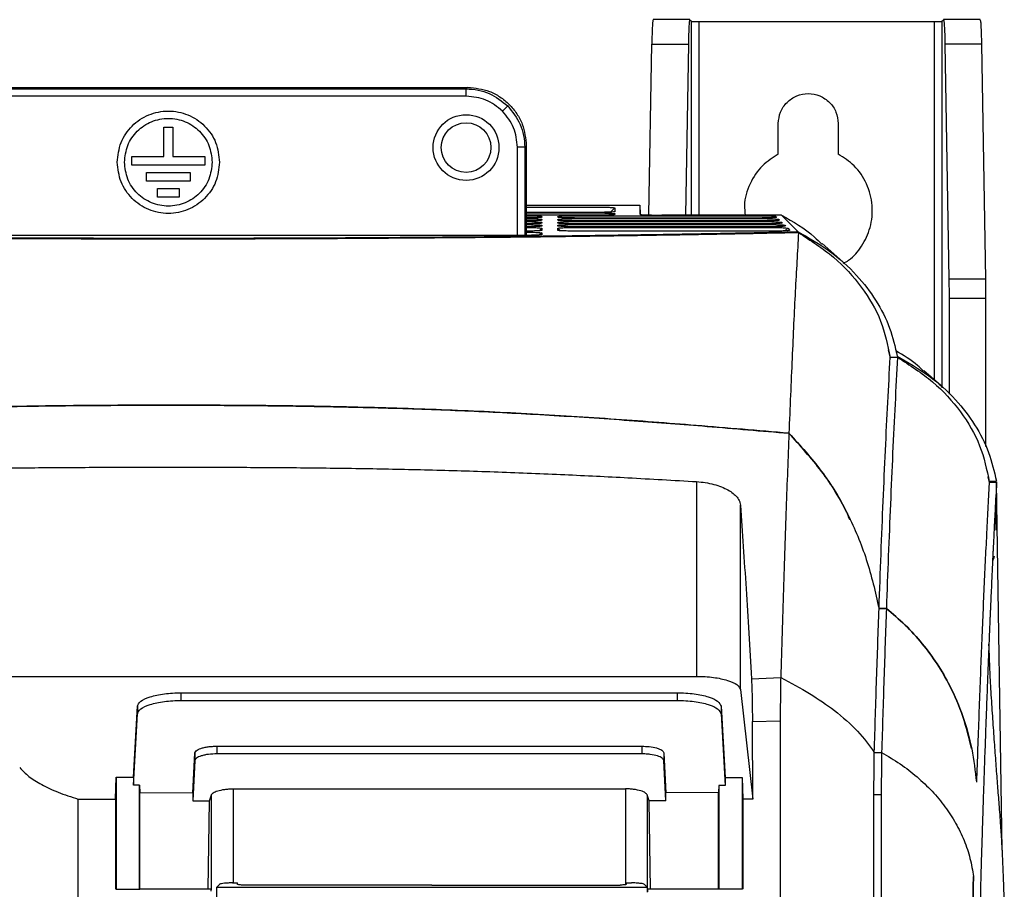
# Model space of a CAD drawing. Extents: x 189 to 1575, y -41 to 1223.
# Tile 27 of 60: x 670 to 805, y 758 to 877. Entities that reach past the tile are written whole.
import ezdxf

# ---------------------------------------------------------------- set-up
doc = ezdxf.new("R2010")
doc.units = 0
doc.layers.get('0').update_dxf_attribs({"linetype": 'CONTINUOUS'})

msp = doc.modelspace()

# ---------------------------------------------------------------- linework, layer by layer
at = {"color": 7, "linetype": 'Continuous'}
for p, q in [((761.75, 877.12), (756.74, 877.12)), ((761.75, 877.11), (761.96, 876.9)), ((762.96, 876.86), (795.22, 876.86)), ((796.22, 876.9), (796.43, 877.11)), ((801.44, 877.12), (796.43, 877.12)), ((756.15, 850.41), (756.55, 873.75)), ((756.55, 873.75), (761.55, 873.75)), ((761.55, 873.75), (761.15, 850.39)), ((796.63, 873.75), (797.18, 841.61)), ((801.63, 873.75), (796.63, 873.75)), ((801.63, 873.75), (802.18, 841.61)), ((649.48, 867.86), (731.4, 867.86)), ((649.7, 867.65), (731.18, 867.65)), ((731.4, 867.86), (731.18, 867.65)), ((731.18, 866.65), (731.18, 867.65)), ((731.18, 866.65), (649.7, 866.65)), ((736.13, 864.6), (736.84, 865.31)), ((689.84, 862.42), (691.04, 862.42)), ((689.84, 858.42), (689.84, 862.42)), ((691.04, 862.42), (691.04, 858.42)), ((773.84, 858.74), (773.84, 862.9)), ((782.04, 862.9), (782.04, 858.74)), ((739.18, 859.66), (738.18, 859.66)), ((739.39, 859.87), (739.18, 859.66)), ((739.39, 859.87), (739.39, 847.6)), ((685.44, 858.42), (689.84, 858.42)), ((685.44, 857.22), (685.44, 858.42)), ((691.04, 858.42), (695.44, 858.42)), ((695.44, 858.42), (695.44, 857.22)), ((695.44, 857.22), (685.44, 857.22)), ((687.44, 856.22), (693.44, 856.22)), ((687.44, 855.02), (687.44, 856.22)), ((693.44, 855.02), (687.44, 855.02)), ((693.44, 856.22), (693.44, 855.02)), ((688.94, 854.02), (691.94, 854.02)), ((688.94, 852.82), (688.94, 854.02)), ((691.94, 854.02), (691.94, 852.82)), ((691.94, 852.82), (688.94, 852.82)), ((739.39, 851.72), (754.93, 851.72)), ((739.39, 851.48), (748.48, 851.48)), ((751.49, 851.38), (750.9, 850.79)), ((751.49, 851.38), (751.49, 850.85)), ((754.93, 851.72), (754.93, 850.49)), ((754.93, 851.72), (754.95, 850.49)), ((748.47, 850.75), (739.39, 850.75)), ((739.39, 850.68), (748.48, 850.68)), ((748.47, 850.36), (739.39, 850.36)), ((741.49, 850.19), (741.49, 850.09)), ((741.49, 849.79), (741.49, 849.69)), ((746.76, 850.3), (770.47, 850.3)), ((770.58, 849.98), (746.76, 849.98)), ((746.76, 849.9), (770.88, 849.9)), ((770.98, 849.58), (746.76, 849.58)), ((751.49, 850.58), (751.35, 850.44)), ((751.49, 850.58), (751.49, 850.47)), ((774.28, 850.39), (757.94, 850.39)), ((773.53, 850.19), (773.63, 850.09)), ((776.56, 848.11), (774.28, 850.39)), ((741.49, 849.39), (741.49, 849.29)), ((741.49, 848.99), (741.49, 848.89)), ((741.49, 848.59), (741.49, 848.29)), ((746.76, 849.5), (771.28, 849.5)), ((771.38, 849.18), (746.76, 849.18)), ((746.76, 849.1), (771.68, 849.1)), ((771.78, 848.78), (746.76, 848.78)), ((746.76, 848.7), (772.08, 848.7)), ((774.33, 849.39), (774.43, 849.29)), ((774.73, 848.99), (774.84, 848.89)), ((775.13, 848.59), (775.44, 848.29)), ((738.44, 847.6), (642.44, 847.6)), ((741.49, 847.95), (741.49, 847.7)), ((772.38, 848.18), (746.76, 848.18)), ((776.07, 848.1), (776.36, 848.11)), ((776.56, 848.11), (776.35, 848.11)), ((776.35, 848.11), (776.36, 848.11)), ((782.67, 843.97), (779.85, 846.48)), ((802.18, 841.61), (797.18, 841.61)), ((797.2, 838.98), (797.2, 825.89)), ((802.2, 838.98), (797.2, 838.98)), ((802.2, 838.98), (802.2, 818.71)), ((788.88, 831.93), (789.12, 830.8)), ((790.15, 830.92), (789.15, 830.92)), ((796.05, 827.07), (793.75, 829.09)), ((802.51, 814.56), (802.64, 814)), ((762.68, 813.92), (762.68, 787.27)), ((802.64, 814), (803.66, 814)), ((803.64, 813.92), (802.64, 813.92)), ((802.68, 813.88), (802.64, 813.92)), ((802.68, 813.88), (802.69, 813.84)), ((802.7, 813.86), (803.7, 813.86)), ((803.56, 814), (803.64, 813.92)), ((804.47, 763.51), (803.7, 813.86)), ((768.68, 785.46), (768.68, 810.68)), ((788.62, 796.55), (787.62, 796.55)), ((787.62, 796.55), (788.62, 796.55)), ((617.41, 787.27), (762.68, 787.27)), ((770.17, 786.96), (774.17, 787.1)), ((692.21, 785.03), (760.02, 785.03)), ((692.21, 783.98), (692.21, 785.03)), ((760.02, 785.03), (760.02, 783.98)), ((768.68, 785.46), (770.35, 770.48)), ((692.21, 783.98), (760.02, 783.98)), ((685.67, 773.48), (686.21, 783.18)), ((686.21, 783.18), (686.21, 782.13)), ((766.02, 783.18), (766.56, 773.44)), ((766.02, 783.18), (766.02, 782.13)), ((685.67, 772.39), (686.21, 782.13)), ((766.02, 782.13), (766.56, 772.35)), ((770.3, 781.1), (774.11, 781.21)), ((770.35, 770.48), (770.3, 781.1)), ((697.07, 777.72), (755.18, 777.72)), ((697.07, 777.72), (697.07, 776.67)), ((755.18, 777.72), (755.18, 776.67)), ((786.97, 776.87), (787.97, 776.87)), ((693.77, 771.36), (694.07, 776.8)), ((694.07, 775.75), (693.77, 770.26)), ((694.07, 776.8), (694.07, 775.75)), ((755.18, 776.67), (697.07, 776.67)), ((758.18, 776.8), (758.18, 775.75)), ((758.18, 776.8), (758.48, 771.33)), ((758.48, 770.24), (758.18, 775.75)), ((683.23, 770.48), (683.31, 773.5)), ((683.31, 773.5), (683.31, 758.15)), ((683.31, 773.5), (685.67, 773.48)), ((685.67, 773.48), (685.67, 772.39)), ((766.56, 773.44), (768.91, 773.46)), ((766.56, 773.44), (766.56, 772.35)), ((768.91, 773.46), (768.99, 770.48)), ((768.91, 773.46), (768.91, 758.15)), ((686.51, 772.38), (685.67, 772.39)), ((686.51, 758.15), (686.51, 772.38)), ((686.51, 772.38), (686.54, 771.41)), ((699.3, 771.89), (752.93, 771.89)), ((765.71, 772.34), (765.69, 771.37)), ((766.56, 772.35), (765.71, 772.34)), ((765.71, 772.34), (765.71, 758.15)), ((800.94, 772.8), (800.94, 772.8)), ((678.11, 770.48), (683.23, 770.48)), ((683.23, 770.48), (683.23, 758.23)), ((686.54, 758.18), (686.54, 771.41)), ((686.54, 771.41), (693.77, 771.36)), ((693.77, 771.36), (693.77, 770.26)), ((693.77, 770.26), (696.05, 770.25)), ((695.87, 758.18), (696.05, 770.25)), ((696.05, 770.25), (696.32, 771.05)), ((696.32, 758.09), (696.32, 771.05)), ((756.19, 770.23), (755.91, 771.05)), ((758.48, 770.24), (756.19, 770.23)), ((756.36, 758.18), (756.19, 770.23)), ((765.69, 771.37), (758.48, 771.33)), ((758.48, 770.24), (758.48, 771.33)), ((765.69, 758.18), (765.69, 771.37)), ((770.35, 770.48), (768.99, 770.48)), ((768.99, 770.48), (768.99, 758.23)), ((787.91, 771.06), (786.91, 771.06)), ((683.23, 758.23), (683.31, 758.15)), ((683.31, 758.15), (686.51, 758.15)), ((686.51, 758.15), (686.54, 758.18)), ((695.87, 758.18), (686.54, 758.18)), ((696.25, 758.15), (695.87, 758.18)), ((696.25, 758.15), (696.24, 757.91)), ((697.04, 758.4), (696.95, 752.08)), ((697.04, 758.4), (697.43, 758.82)), ((699.22, 759.03), (699.91, 759.04)), ((699.91, 758.83), (699.91, 759.04)), ((753.07, 759.04), (753.06, 758.83)), ((753.07, 759.04), (753.75, 759.03)), ((755.94, 758.4), (755.54, 758.82)), ((755.94, 757.76), (755.94, 758.4)), ((756.36, 758.18), (755.98, 758.15)), ((755.98, 758.15), (755.98, 757.8)), ((765.69, 758.18), (756.36, 758.18)), ((765.71, 758.15), (765.69, 758.18)), ((768.91, 758.15), (765.71, 758.15)), ((768.99, 758.23), (768.91, 758.15))]:
    msp.add_line(p, q, dxfattribs=at)
at = {"color": 8, "linetype": 'Continuous'}
for p, q in [((761.96, 850.39), (761.96, 876.9)), ((762.96, 876.86), (762.96, 850.39)), ((795.22, 827.8), (795.22, 876.86)), ((796.22, 876.9), (796.22, 826.76)), ((738.18, 847.6), (738.18, 859.66)), ((739.18, 859.66), (739.18, 847.6)), ((741.49, 850.19), (741.36, 850.06)), ((741.49, 849.79), (741.36, 849.66)), ((743.71, 850.19), (743.82, 850.09)), ((743.71, 849.79), (743.82, 849.69)), ((773.53, 850.19), (773.38, 850.05)), ((773.78, 849.65), (773.93, 849.79)), ((741.49, 848.59), (741.14, 848.24)), ((741.49, 849.39), (741.36, 849.26)), ((741.49, 848.99), (741.36, 848.86)), ((743.71, 849.39), (743.82, 849.29)), ((743.71, 848.99), (743.82, 848.89)), ((743.71, 848.59), (744.06, 848.24)), ((774.18, 849.25), (774.33, 849.39)), ((774.58, 848.85), (774.73, 848.99)), ((774.75, 848.22), (775.13, 848.59)), ((741.49, 847.95), (741.2, 847.66)), ((699.3, 771.89), (699.3, 759.03)), ((752.93, 771.89), (752.93, 758.78)), ((755.91, 771.05), (755.91, 758.42)), ((800.53, 759.88), (800.53, 759.88))]:
    msp.add_line(p, q, dxfattribs=at)
at = {"color": 7, "linetype": 'Continuous', "flags": 128}
msp.add_lwpolyline([(773.93, 849.79), (773.98, 849.74), (774.03, 849.69)], dxfattribs=at)
at = {"color": 7, "linetype": 'Continuous'}
for radius in [4.5, 3.4]:
    msp.add_circle((731.15, 859.62), radius, dxfattribs=at)
msp.add_ellipse((757.93, 850.49), major_axis=(3, 0), ratio=0.034783, start_param=3.141592, end_param=4.712617, dxfattribs=at)
for points, knots in [([(756.74, 877.08), (756.72, 877.04), (756.68, 876.97), (756.63, 876.24), (756.58, 875.22), (756.56, 874.22), (756.55, 873.75)], [0, 0, 0, 0, 0.274537, 0.484484, 0.753583, 1, 1, 1, 1]), ([(761.75, 877.11), (761.73, 877.09), (761.69, 877.03), (761.63, 876.33), (761.58, 875.23), (761.56, 874.23), (761.55, 873.75)], [0, 0, 0, 0, 0.244793, 0.500067, 0.755307, 1, 1, 1, 1]), ([(761.96, 876.9), (761.98, 876.89), (762.02, 876.88), (762.25, 876.87), (762.58, 876.87), (762.84, 876.86), (762.96, 876.86)], [0, 0, 0, 0, 0.2406278, 0.5000842, 0.7595073, 1, 1, 1, 1]), ([(795.22, 876.86), (795.34, 876.86), (795.6, 876.87), (795.93, 876.87), (796.16, 876.88), (796.2, 876.89), (796.22, 876.9)], [0, 0, 0, 0, 0.240499, 0.499895, 0.759358, 1, 1, 1, 1]), ([(796.44, 877.08), (796.46, 877.04), (796.5, 876.97), (796.55, 876.24), (796.6, 875.22), (796.62, 874.22), (796.63, 873.75)], [0, 0, 0, 0, 0.274537, 0.484484, 0.753583, 1, 1, 1, 1]), ([(801.44, 877.09), (801.46, 877.07), (801.49, 877.01), (801.55, 876.32), (801.6, 875.23), (801.62, 874.23), (801.63, 873.75)], [0, 0, 0, 0, 0.221289, 0.484507, 0.747691, 1, 1, 1, 1]), ([(731.18, 867.65), (731.73, 867.62), (732.8, 867.55), (734.82, 866.92), (736.04, 865.95), (736.84, 865.31)], [0, 0, 0, 0, 0.260846, 0.514827, 1, 1, 1, 1]), ([(731.4, 867.86), (732.4, 867.75), (733.95, 867.59), (735.81, 866.59), (737.09, 865.56), (738.12, 864.28), (739.12, 862.42), (739.28, 860.87), (739.39, 859.87)], [0, 0, 0, 0, 0.239515, 0.368396, 0.5, 0.631604, 0.760485, 1, 1, 1, 1]), ([(736.13, 864.6), (735.41, 865.19), (733.96, 866.36), (732.11, 866.56), (731.18, 866.65)], [0, 0, 0, 0, 0.499919, 1, 1, 1, 1]), ([(773.84, 862.9), (773.9, 863.44), (774.02, 864.51), (774.97, 865.87), (776.33, 866.79), (777.94, 867.11), (779.55, 866.79), (780.91, 865.87), (781.85, 864.51), (781.98, 863.44), (782.04, 862.9)], [0, 0, 0, 0, 0.125002, 0.250001, 0.375001, 0.500002, 0.624999, 0.749999, 0.874998, 1, 1, 1, 1]), ([(683.44, 857.62), (683.55, 858.53), (683.76, 860.37), (685.37, 862.7), (687.69, 864.25), (690.44, 864.8), (693.19, 864.25), (695.51, 862.7), (697.12, 860.37), (697.33, 858.53), (697.44, 857.62)], [0, 0, 0, 0, 0.125001, 0.25, 0.375, 0.5, 0.625, 0.75, 0.874999, 1, 1, 1, 1]), ([(738.18, 859.66), (738.08, 860.58), (737.89, 862.43), (736.72, 863.88), (736.13, 864.6)], [0, 0, 0, 0, 0.500081, 1, 1, 1, 1]), ([(736.84, 865.31), (737.48, 864.51), (738.45, 863.29), (739.08, 861.27), (739.15, 860.2), (739.18, 859.66)], [0, 0, 0, 0, 0.485173, 0.739154, 1, 1, 1, 1]), ([(684.44, 857.62), (684.53, 858.4), (684.71, 859.97), (686.1, 861.97), (688.08, 863.3), (690.44, 863.77), (692.8, 863.3), (694.78, 861.97), (696.17, 859.97), (696.35, 858.4), (696.44, 857.62)], [0, 0, 0, 0, 0.125002, 0.25, 0.375, 0.499999, 0.625, 0.75, 0.874998, 1, 1, 1, 1]), ([(773.84, 858.74), (773.08, 858.24), (771.47, 857.2), (769.86, 854.7), (769.07, 852.28), (769.27, 850.82), (769.33, 850.39)], [0, 0, 0, 0, 0.269016, 0.564158, 0.870826, 1, 1, 1, 1]), ([(782.73, 843.79), (782.98, 843.92), (784.01, 844.46), (785.35, 846.15), (786.57, 848.7), (786.85, 851.73), (786.06, 854.7), (784.4, 857.2), (782.8, 858.24), (782.04, 858.74)], [0, 0, 0, 0, 0.046824, 0.192233, 0.346812, 0.514138, 0.685238, 0.849907, 1, 1, 1, 1]), ([(697.44, 857.62), (697.33, 856.7), (697.12, 854.87), (695.51, 852.54), (693.19, 850.98), (690.44, 850.43), (687.69, 850.98), (685.37, 852.54), (683.76, 854.87), (683.55, 856.7), (683.44, 857.62)], [0, 0, 0, 0, 0.124999, 0.25, 0.375001, 0.5, 0.625, 0.75, 0.875001, 1, 1, 1, 1]), ([(696.44, 857.62), (696.35, 856.83), (696.17, 855.26), (694.78, 853.26), (692.8, 851.93), (690.44, 851.46), (688.08, 851.93), (686.1, 853.26), (684.71, 855.26), (684.53, 856.83), (684.44, 857.62)], [0, 0, 0, 0, 0.125, 0.249999, 0.374999, 0.500001, 0.625001, 0.750001, 0.875, 1, 1, 1, 1]), ([(748.48, 851.48), (748.81, 851.48), (749.48, 851.48), (750.38, 851.46), (751.06, 851.43), (751.44, 851.4), (751.48, 851.38), (751.49, 851.38)], [0, 0, 0, 0, 0.2107119, 0.4216208, 0.6344587, 0.849293, 1, 1, 1, 1]), ([(739.39, 850.29), (739.41, 850.29), (739.76, 850.29), (740.36, 850.28), (741.06, 850.25), (741.44, 850.22), (741.48, 850.2), (741.49, 850.19)], [0, 0, 0, 0, 0.01232, 0.276319, 0.542876, 0.811731, 1, 1, 1, 1]), ([(741.49, 850.09), (741.46, 850.08), (741.39, 850.05), (740.87, 850.02), (740.19, 850), (739.63, 849.99), (739.39, 849.99)], [0, 0, 0, 0, 0.265846, 0.531949, 0.800492, 1, 1, 1, 1]), ([(739.39, 849.89), (739.41, 849.89), (739.76, 849.89), (740.36, 849.88), (741.06, 849.85), (741.44, 849.82), (741.48, 849.8), (741.49, 849.79)], [0, 0, 0, 0, 0.0123196, 0.2763189, 0.5428761, 0.8117306, 1, 1, 1, 1]), ([(741.49, 849.69), (741.46, 849.68), (741.39, 849.65), (740.87, 849.62), (740.19, 849.6), (739.63, 849.59), (739.39, 849.59)], [0, 0, 0, 0, 0.265846, 0.531949, 0.800492, 1, 1, 1, 1]), ([(743.71, 850.19), (743.74, 850.2), (743.81, 850.23), (744.35, 850.26), (745.14, 850.28), (745.99, 850.3), (746.55, 850.3), (746.76, 850.3)], [0, 0, 0, 0, 0.218707, 0.43717, 0.653495, 0.867821, 1, 1, 1, 1]), ([(743.71, 850.09), (743.71, 850.1), (743.71, 850.12), (743.71, 850.15), (743.71, 850.18), (743.71, 850.19)], [0, 0, 0, 0, 0.250003, 0.624997, 1, 1, 1, 1]), ([(746.76, 849.98), (746.41, 849.98), (745.72, 849.99), (744.8, 850), (744.11, 850.03), (743.76, 850.06), (743.72, 850.08), (743.71, 850.09)], [0, 0, 0, 0, 0.218645, 0.43691, 0.652984, 0.867403, 1, 1, 1, 1]), ([(743.71, 849.79), (743.74, 849.8), (743.81, 849.83), (744.35, 849.86), (745.14, 849.88), (745.99, 849.9), (746.55, 849.9), (746.76, 849.9)], [0, 0, 0, 0, 0.218698, 0.437277, 0.65347, 0.867771, 1, 1, 1, 1]), ([(743.71, 849.69), (743.71, 849.7), (743.71, 849.72), (743.71, 849.75), (743.71, 849.78), (743.71, 849.79)], [0, 0, 0, 0, 0.250003, 0.624997, 1, 1, 1, 1]), ([(746.76, 849.58), (746.41, 849.58), (745.72, 849.59), (744.8, 849.6), (744.11, 849.63), (743.76, 849.66), (743.72, 849.68), (743.71, 849.69)], [0, 0, 0, 0, 0.218516, 0.436708, 0.652964, 0.867244, 1, 1, 1, 1]), ([(751.49, 850.85), (751.46, 850.84), (751.39, 850.82), (750.89, 850.79), (750.13, 850.76), (749.28, 850.75), (748.71, 850.75), (748.47, 850.75)], [0, 0, 0, 0, 0.21081, 0.421911, 0.635012, 0.849923, 1, 1, 1, 1]), ([(751.49, 850.47), (751.46, 850.46), (751.39, 850.43), (750.88, 850.4), (750.13, 850.38), (749.28, 850.37), (748.71, 850.37), (748.47, 850.36)], [0, 0, 0, 0, 0.210914, 0.422046, 0.635113, 0.850105, 1, 1, 1, 1]), ([(748.48, 850.68), (748.81, 850.68), (749.48, 850.68), (750.38, 850.66), (751.06, 850.63), (751.44, 850.6), (751.48, 850.58), (751.49, 850.58)], [0, 0, 0, 0, 0.2106996, 0.4216393, 0.6344714, 0.8492244, 1, 1, 1, 1]), ([(770.47, 850.3), (770.81, 850.3), (771.49, 850.3), (772.4, 850.28), (773.09, 850.25), (773.45, 850.22), (773.51, 850.2), (773.53, 850.19)], [0, 0, 0, 0, 0.215416, 0.431102, 0.649094, 0.868791, 1, 1, 1, 1]), ([(773.58, 850.08), (773.56, 850.07), (773.52, 850.05), (773.08, 850.02), (772.34, 850), (771.46, 849.98), (770.85, 849.98), (770.58, 849.98)], [0, 0, 0, 0, 0.137002, 0.362074, 0.589005, 0.817568, 1, 1, 1, 1]), ([(770.88, 849.9), (771.21, 849.9), (771.89, 849.9), (772.8, 849.88), (773.49, 849.85), (773.86, 849.82), (773.91, 849.8), (773.93, 849.79)], [0, 0, 0, 0, 0.215441, 0.431094, 0.649102, 0.868891, 1, 1, 1, 1]), ([(773.98, 849.68), (773.96, 849.67), (773.92, 849.65), (773.48, 849.62), (772.75, 849.6), (771.86, 849.58), (771.25, 849.58), (770.98, 849.58)], [0, 0, 0, 0, 0.137079, 0.362216, 0.589032, 0.817669, 1, 1, 1, 1]), ([(774.28, 850.39), (775.86, 849.49), (777.86, 848.36), (779.45, 846.74), (779.78, 846.41)], [0, 0, 0, 0, 0.795867, 1, 1, 1, 1]), ([(739.39, 849.49), (739.41, 849.49), (739.76, 849.49), (740.36, 849.48), (741.06, 849.45), (741.44, 849.42), (741.48, 849.4), (741.49, 849.39)], [0, 0, 0, 0, 0.01232, 0.276319, 0.542876, 0.811731, 1, 1, 1, 1]), ([(741.49, 849.29), (741.46, 849.27), (741.39, 849.25), (740.87, 849.22), (740.19, 849.2), (739.63, 849.19), (739.39, 849.19)], [0, 0, 0, 0, 0.265846, 0.531949, 0.800492, 1, 1, 1, 1]), ([(739.39, 849.09), (739.41, 849.09), (739.76, 849.09), (740.36, 849.08), (741.06, 849.05), (741.44, 849.02), (741.48, 849), (741.49, 848.99)], [0, 0, 0, 0, 0.01232, 0.276319, 0.542876, 0.811731, 1, 1, 1, 1]), ([(741.49, 848.89), (741.46, 848.87), (741.39, 848.85), (740.87, 848.82), (740.19, 848.8), (739.63, 848.79), (739.39, 848.79)], [0, 0, 0, 0, 0.265846, 0.531949, 0.800492, 1, 1, 1, 1]), ([(739.39, 848.69), (739.41, 848.69), (739.76, 848.69), (740.36, 848.68), (741.06, 848.65), (741.44, 848.62), (741.48, 848.6), (741.49, 848.59)], [0, 0, 0, 0, 0.012367, 0.276369, 0.542912, 0.811847, 1, 1, 1, 1]), ([(741.49, 848.29), (741.46, 848.28), (741.39, 848.25), (740.87, 848.22), (740.19, 848.2), (739.63, 848.19), (739.39, 848.19)], [0, 0, 0, 0, 0.265752, 0.531766, 0.800343, 1, 1, 1, 1]), ([(743.71, 849.39), (743.74, 849.4), (743.81, 849.43), (744.35, 849.46), (745.14, 849.48), (745.99, 849.5), (746.55, 849.5), (746.76, 849.5)], [0, 0, 0, 0, 0.218665, 0.437233, 0.653456, 0.86772, 1, 1, 1, 1]), ([(743.71, 849.29), (743.71, 849.3), (743.71, 849.32), (743.71, 849.35), (743.71, 849.38), (743.71, 849.39)], [0, 0, 0, 0, 0.250003, 0.625006, 1, 1, 1, 1]), ([(746.76, 849.18), (746.41, 849.18), (745.72, 849.19), (744.8, 849.2), (744.11, 849.23), (743.76, 849.26), (743.72, 849.28), (743.71, 849.29)], [0, 0, 0, 0, 0.218556, 0.436825, 0.652924, 0.867346, 1, 1, 1, 1]), ([(743.71, 848.99), (743.74, 849), (743.81, 849.03), (744.35, 849.06), (745.14, 849.08), (745.99, 849.1), (746.55, 849.1), (746.76, 849.1)], [0, 0, 0, 0, 0.218659, 0.437183, 0.653488, 0.86772, 1, 1, 1, 1]), ([(743.71, 848.89), (743.71, 848.9), (743.71, 848.92), (743.71, 848.95), (743.71, 848.98), (743.71, 848.99)], [0, 0, 0, 0, 0.250003, 0.625006, 1, 1, 1, 1]), ([(746.76, 848.78), (746.41, 848.78), (745.72, 848.79), (744.8, 848.8), (744.11, 848.83), (743.76, 848.86), (743.72, 848.88), (743.71, 848.89)], [0, 0, 0, 0, 0.218592, 0.436881, 0.65297, 0.867374, 1, 1, 1, 1]), ([(743.71, 848.59), (743.74, 848.6), (743.81, 848.63), (744.35, 848.66), (745.14, 848.68), (745.99, 848.7), (746.55, 848.7), (746.76, 848.7)], [0, 0, 0, 0, 0.218692, 0.437239, 0.65347, 0.867809, 1, 1, 1, 1]), ([(743.71, 848.29), (743.71, 848.32), (743.71, 848.39), (743.71, 848.49), (743.71, 848.56), (743.71, 848.59)], [0, 0, 0, 0, 0.328135, 0.664069, 1, 1, 1, 1]), ([(746.76, 848.18), (746.41, 848.18), (745.72, 848.19), (744.8, 848.21), (744.11, 848.23), (743.76, 848.26), (743.72, 848.28), (743.71, 848.29)], [0, 0, 0, 0, 0.218554, 0.436761, 0.652987, 0.867296, 1, 1, 1, 1]), ([(771.28, 849.5), (771.62, 849.5), (772.29, 849.49), (773.2, 849.48), (773.89, 849.45), (774.26, 849.42), (774.31, 849.4), (774.33, 849.39)], [0, 0, 0, 0, 0.215443, 0.431097, 0.649099, 0.868894, 1, 1, 1, 1]), ([(774.38, 849.28), (774.36, 849.27), (774.32, 849.25), (773.88, 849.22), (773.15, 849.2), (772.27, 849.18), (771.65, 849.18), (771.38, 849.18)], [0, 0, 0, 0, 0.137053, 0.36218, 0.589012, 0.817599, 1, 1, 1, 1]), ([(771.68, 849.1), (772.02, 849.1), (772.7, 849.09), (773.6, 849.08), (774.3, 849.05), (774.66, 849.02), (774.71, 849), (774.73, 848.99)], [0, 0, 0, 0, 0.215482, 0.431153, 0.649111, 0.868948, 1, 1, 1, 1]), ([(774.78, 848.88), (774.77, 848.87), (774.72, 848.85), (774.28, 848.82), (773.55, 848.8), (772.67, 848.78), (772.06, 848.78), (771.78, 848.78)], [0, 0, 0, 0, 0.137004, 0.362085, 0.588989, 0.817519, 1, 1, 1, 1]), ([(772.08, 848.7), (772.42, 848.7), (773.1, 848.69), (774, 848.68), (774.7, 848.65), (775.06, 848.62), (775.11, 848.6), (775.13, 848.59)], [0, 0, 0, 0, 0.21544, 0.431107, 0.649093, 0.868858, 1, 1, 1, 1]), ([(775.38, 848.28), (775.37, 848.27), (775.32, 848.25), (774.88, 848.22), (774.15, 848.2), (773.27, 848.19), (772.66, 848.18), (772.38, 848.18)], [0, 0, 0, 0, 0.13689, 0.361912, 0.588915, 0.817336, 1, 1, 1, 1]), ([(690.44, 847.1), (687.4, 847.1), (681.34, 847.1), (672.31, 847.13), (663.33, 847.17), (654.55, 847.23), (645.38, 847.32), (635.57, 847.43), (625.04, 847.57), (614.42, 847.75), (607.67, 847.89), (604.27, 847.97)], [0, 0, 0, 0, 0.100218, 0.199888, 0.299011, 0.399446, 0.495042, 0.611396, 0.73964, 0.869175, 1, 1, 1, 1]), ([(604.81, 848.1), (608.67, 848.02), (616.39, 847.86), (628.66, 847.66), (641.33, 847.5), (654.34, 847.37), (667.61, 847.29), (681.05, 847.24), (694.57, 847.23), (708.03, 847.26), (721.37, 847.33), (734.49, 847.44), (747.31, 847.59), (758.46, 847.76), (768.04, 847.93), (773.39, 848.04), (776.07, 848.1)], [0, 0, 0, 0, 0.074547, 0.14936, 0.224173, 0.29872, 0.373267, 0.448081, 0.522893, 0.597439, 0.671931, 0.746689, 0.821447, 0.89594, 0.947971, 1, 1, 1, 1]), ([(776.61, 847.97), (773.32, 847.9), (766.81, 847.76), (756.59, 847.59), (746.06, 847.44), (735.2, 847.31), (724.09, 847.22), (712.89, 847.15), (701.67, 847.1), (694.17, 847.1), (690.44, 847.1)], [0, 0, 0, 0, 0.126662, 0.250955, 0.374991, 0.50184, 0.627765, 0.752766, 0.876844, 1, 1, 1, 1]), ([(741.49, 847.7), (741.46, 847.69), (741.39, 847.67), (740.88, 847.64), (740.11, 847.61), (739.25, 847.6), (738.68, 847.6), (738.44, 847.6)], [0, 0, 0, 0, 0.21117, 0.422531, 0.63588, 0.850659, 1, 1, 1, 1]), ([(739.39, 848.05), (739.41, 848.05), (739.76, 848.05), (740.36, 848.03), (741.06, 848.01), (741.44, 847.98), (741.48, 847.96), (741.49, 847.95)], [0, 0, 0, 0, 0.012399, 0.276404, 0.542947, 0.811825, 1, 1, 1, 1]), ([(776.61, 847.97), (776.46, 845.36), (776.16, 840.16), (775.73, 831), (775.44, 824.02), (775.3, 820.53)], [0, 0, 0, 0, 0.3333301, 0.6666639, 1, 1, 1, 1]), ([(776.56, 848.11), (778.03, 847.27), (781.02, 845.55), (784.56, 842.32), (787.3, 838.74), (789.22, 835), (789.82, 832.36), (790.11, 831.06)], [0, 0, 0, 0, 0.20756, 0.422267, 0.613491, 0.810303, 1, 1, 1, 1]), ([(776.61, 847.97), (778.27, 846.9), (781.61, 844.77), (785.37, 840.6), (788.1, 835.95), (788.8, 832.59), (789.15, 830.92)], [0, 0, 0, 0, 0.2500176, 0.5000008, 0.7499847, 1, 1, 1, 1]), ([(797.18, 841.61), (797.18, 841.18), (797.19, 840.34), (797.2, 839.43), (797.2, 838.98)], [0, 0, 0, 0, 0.504367, 1, 1, 1, 1]), ([(802.18, 841.61), (802.18, 841.19), (802.19, 840.34), (802.2, 839.43), (802.2, 838.98)], [0, 0, 0, 0, 0.500007, 1, 1, 1, 1]), ([(787.62, 796.55), (787.71, 799.07), (787.9, 804.19), (788.19, 811.4), (788.5, 818.33), (788.82, 824.95), (789.04, 828.91), (789.15, 830.92)], [0, 0, 0, 0, 0.186625, 0.379938, 0.579937, 0.786625, 1, 1, 1, 1]), ([(790.15, 830.92), (790.04, 828.83), (789.81, 824.77), (789.49, 818), (789.18, 811.03), (788.89, 803.95), (788.71, 798.97), (788.62, 796.55)], [0, 0, 0, 0, 0.220882, 0.431323, 0.631323, 0.820882, 1, 1, 1, 1]), ([(793.71, 829.04), (793.44, 829.3), (792.32, 830.4), (790.96, 831.2), (789.91, 831.8)], [0, 0, 0, 0, 0.236664, 1, 1, 1, 1]), ([(790.11, 831.06), (791.58, 830.22), (794.56, 828.51), (798.09, 825.29), (800.83, 821.72), (802.76, 817.97), (803.36, 815.31), (803.66, 814)], [0, 0, 0, 0, 0.206752, 0.420578, 0.611727, 0.808461, 1, 1, 1, 1]), ([(790.15, 830.92), (791.82, 829.85), (795.16, 827.72), (798.92, 823.55), (801.65, 818.89), (802.35, 815.54), (802.7, 813.86)], [0, 0, 0, 0, 0.250019, 0.500002, 0.749984, 1, 1, 1, 1]), ([(605.58, 820.53), (609.81, 820.89), (617.93, 821.6), (630.13, 822.52), (641.98, 823.26), (654.02, 823.81), (665.92, 824.16), (678.12, 824.35), (686.25, 824.37), (690.44, 824.38)], [0, 0, 0, 0, 0.14996, 0.287674, 0.431836, 0.569243, 0.713083, 0.851946, 1, 1, 1, 1]), ([(690.44, 824.38), (686.75, 824.37), (679.67, 824.35), (668.97, 824.21), (658.51, 823.96), (648, 823.55), (637.47, 822.99), (627.07, 822.29), (616.37, 821.46), (609.31, 820.85), (605.58, 820.53)], [0, 0, 0, 0, 0.130315, 0.249839, 0.377648, 0.500001, 0.620993, 0.750003, 0.867745, 1, 1, 1, 1]), ([(690.44, 824.38), (694.13, 824.37), (701.21, 824.35), (711.9, 824.21), (722.37, 823.96), (732.88, 823.55), (743.41, 822.99), (753.81, 822.29), (764.51, 821.46), (771.57, 820.85), (775.3, 820.53)], [0, 0, 0, 0, 0.130315, 0.249839, 0.377648, 0.500001, 0.620993, 0.750003, 0.867745, 1, 1, 1, 1]), ([(775.3, 820.53), (771.07, 820.89), (762.95, 821.6), (750.75, 822.52), (738.9, 823.26), (726.86, 823.81), (714.96, 824.16), (702.76, 824.35), (694.63, 824.37), (690.44, 824.38)], [0, 0, 0, 0, 0.14996, 0.287673, 0.431836, 0.569243, 0.713082, 0.851946, 1, 1, 1, 1]), ([(775.3, 820.53), (775.17, 817.16), (774.91, 810.43), (774.54, 799.28), (774.29, 791.16), (774.17, 787.1)], [0, 0, 0, 0, 0.333337, 0.66667, 1, 1, 1, 1]), ([(775.3, 820.53), (776.85, 818.84), (779.94, 815.48), (783.41, 809.59), (786.1, 803.27), (787.11, 798.81), (787.62, 796.55)], [0, 0, 0, 0, 0.2505652, 0.4993485, 0.7458287, 1, 1, 1, 1]), ([(783.63, 808.68), (783.52, 808.95), (782.55, 811.33), (779.88, 815.46), (776.83, 818.83), (775.3, 820.53)], [0, 0, 0, 0, 0.061461, 0.529056, 1, 1, 1, 1]), ([(617.41, 813.87), (620.57, 814.06), (626.65, 814.41), (635.81, 814.87), (644.81, 815.24), (653.84, 815.52), (662.94, 815.72), (671.86, 815.83), (681.09, 815.89), (687.18, 815.89), (690.44, 815.9)], [0, 0, 0, 0, 0.130268, 0.250004, 0.376338, 0.5, 0.621026, 0.749997, 0.86605, 1, 1, 1, 1]), ([(690.44, 815.9), (693.67, 815.89), (699.69, 815.89), (708.82, 815.83), (717.64, 815.72), (726.65, 815.53), (735.58, 815.26), (744.49, 814.9), (753.54, 814.45), (759.55, 814.1), (762.68, 813.92)], [0, 0, 0, 0, 0.133904, 0.250002, 0.378994, 0.500001, 0.623934, 0.749995, 0.86989, 1, 1, 1, 1]), ([(762.68, 813.92), (763.08, 813.89), (763.89, 813.81), (765.43, 813.48), (767.07, 812.82), (768.15, 811.95), (768.51, 811.34), (768.64, 810.97), (768.66, 810.81), (768.68, 810.68)], [0, 0, 0, 0, 0.122048, 0.248895, 0.499147, 0.748668, 0.889017, 0.914997, 1, 1, 1, 1]), ([(802.7, 813.86), (802.57, 811.53), (802.32, 806.95), (801.95, 799.15), (801.6, 790.87), (801.27, 782.16), (801.05, 775.89), (800.94, 772.8)], [0, 0, 0, 0, 0.2115107, 0.417266, 0.6172662, 0.8115108, 1, 1, 1, 1]), ([(803.7, 813.86), (803.7, 813.84), (803.7, 813.81), (803.69, 813.69), (803.68, 813.45), (803.66, 813.05), (803.62, 812.41), (803.57, 811.48), (803.5, 810.22), (803.44, 809.14), (803.4, 808.36), (803.38, 807.98), (803.36, 807.6), (803.35, 807.22), (803.33, 806.84), (803.31, 806.42), (803.28, 805.86), (803.24, 805.2), (803.21, 804.51), (803.18, 803.91), (803.16, 803.5), (803.15, 803.25), (803.15, 803.18), (803.14, 803.01), (803.13, 802.71), (803.1, 802.25), (803.08, 801.79), (803.06, 801.32), (803.04, 800.86), (803.02, 800.39), (803, 799.92), (802.94, 798.61), (802.88, 797.2), (802.81, 795.75), (802.78, 795.07), (802.75, 794.29), (802.71, 793.29), (802.66, 792.07), (802.61, 790.98), (802.58, 790.08), (802.55, 789.42), (802.52, 788.63), (802.49, 787.81), (802.46, 787.11), (802.44, 786.55), (802.38, 785.01), (802.31, 783.12), (802.23, 781.05), (802.19, 779.81), (802.14, 778.42), (802.08, 776.86), (802.02, 775.01), (801.95, 773.01), (801.87, 770.71), (801.79, 768.28), (801.71, 765.69), (801.63, 763.07), (801.57, 761.13), (801.54, 760.09), (801.53, 759.9), (801.53, 759.88)], [0, 0, 0, 0, 0.000914, 0.002736, 0.009103, 0.019101, 0.03273, 0.05655, 0.086825, 0.123555, 0.13221, 0.140865, 0.14952, 0.158175, 0.16683, 0.175485, 0.185981, 0.204281, 0.219342, 0.231165, 0.242909, 0.245993, 0.247086, 0.247219, 0.256913, 0.266608, 0.276302, 0.285997, 0.295692, 0.305386, 0.315081, 0.324775, 0.385712, 0.399301, 0.410352, 0.425415, 0.44449, 0.467578, 0.494677, 0.505546, 0.517595, 0.530823, 0.549231, 0.562074, 0.568655, 0.579006, 0.644422, 0.667813, 0.685208, 0.707234, 0.738066, 0.762681, 0.798131, 0.834655, 0.872466, 0.912509, 0.953872, 0.991758, 0.999153, 1, 1, 1, 1]), ([(768.68, 810.68), (768.93, 806.94), (769.44, 799.44), (769.93, 791.13), (770.17, 786.96)], [0, 0, 0, 0, 0.499557, 1, 1, 1, 1]), ([(803.65, 807.3), (803.63, 808.21), (803.6, 809.67), (803.58, 811.14), (803.58, 811.7)], [0, 0, 0, 0, 0.619351, 1, 1, 1, 1]), ([(803.42, 808.08), (803.43, 808.17), (803.52, 808.64), (803.56, 809.16), (803.6, 809.58)], [0, 0, 0, 0, 0.189577, 1, 1, 1, 1]), ([(803.2, 803.06), (803.23, 803.17), (803.3, 803.38), (803.38, 803.6), (803.42, 803.71)], [0, 0, 0, 0, 0.500287, 1, 1, 1, 1]), ([(786.97, 776.87), (787.08, 780.27), (787.29, 787.16), (787.51, 793.39), (787.62, 796.55)], [0, 0, 0, 0, 0.494301, 1, 1, 1, 1]), ([(788.62, 796.55), (788.51, 793.39), (788.29, 787.16), (788.08, 780.27), (787.97, 776.87)], [0, 0, 0, 0, 0.505744, 1, 1, 1, 1]), ([(788.62, 796.54), (789.5, 795.82), (791.26, 794.35), (793.57, 791.79), (795.61, 789.01), (797.53, 785.7), (799.17, 781.81), (800.42, 777.37), (800.77, 774.32), (800.94, 772.8)], [0, 0, 0, 0, 0.1239866, 0.2495817, 0.3743119, 0.499722, 0.6657352, 0.8331815, 1, 1, 1, 1]), ([(800.28, 777.43), (799.92, 778.89), (799.19, 781.84), (797.52, 785.7), (795.61, 789.01), (793.57, 791.79), (791.26, 794.35), (789.5, 795.82), (788.62, 796.54)], [0, 0, 0, 0, 0.197894, 0.397931, 0.549001, 0.699302, 0.850607, 1, 1, 1, 1]), ([(804.75, 755.73), (804.75, 755.85), (804.74, 756.4), (804.72, 757.37), (804.66, 759.33), (804.57, 761.68), (804.43, 764.43), (804.26, 767.12), (804.06, 769.77), (803.85, 772.33), (803.65, 775.03), (803.44, 777.89), (803.22, 781), (803.04, 783.68), (802.9, 785.93), (802.83, 787.19), (802.79, 788.24), (802.76, 788.87), (802.74, 789.34), (802.73, 789.66), (802.72, 789.97), (802.71, 790.26), (802.7, 790.53), (802.68, 790.8), (802.67, 791.02), (802.66, 791.3), (802.65, 791.54), (802.65, 791.71), (802.65, 791.71), (802.65, 791.7)], [0, 0, 0, 0, 0.004699, 0.022474, 0.042439, 0.102683, 0.165209, 0.227379, 0.310401, 0.389092, 0.474265, 0.563892, 0.654486, 0.742928, 0.784067, 0.822561, 0.837582, 0.849017, 0.853698, 0.857947, 0.862056, 0.866339, 0.871084, 0.87656, 0.883718, 0.893032, 0.918592, 0.953747, 1, 1, 1, 1]), ([(762.68, 787.27), (763.07, 787.27), (763.86, 787.25), (765.36, 787.11), (767, 786.76), (768.35, 786.16), (768.57, 785.7), (768.68, 785.46)], [0, 0, 0, 0, 0.12435, 0.250813, 0.500482, 0.750225, 1, 1, 1, 1]), ([(770.17, 786.96), (770.19, 786.62), (770.22, 785.92), (770.26, 784.51), (770.29, 782.9), (770.3, 781.71), (770.3, 781.1)], [0, 0, 0, 0, 0.2520009, 0.5001501, 0.7443598, 1, 1, 1, 1]), ([(774.17, 787.1), (774.16, 786.75), (774.15, 786.06), (774.13, 784.63), (774.12, 783), (774.11, 781.8), (774.11, 781.21)], [0, 0, 0, 0, 0.2500024, 0.4999999, 0.7500026, 1, 1, 1, 1]), ([(774.17, 787.1), (775.54, 786.38), (778.28, 784.95), (780.43, 783.4), (781.51, 782.62)], [0, 0, 0, 0, 0.4999958, 1, 1, 1, 1]), ([(686.21, 783.18), (686.31, 783.42), (686.5, 783.89), (687.85, 784.51), (689.5, 784.85), (691.02, 785.01), (691.81, 785.02), (692.21, 785.03)], [0, 0, 0, 0, 0.249774, 0.499505, 0.750021, 0.875267, 1, 1, 1, 1]), ([(760.02, 785.03), (760.41, 785.02), (761.21, 785.01), (762.73, 784.85), (764.38, 784.5), (765.72, 783.89), (765.92, 783.42), (766.02, 783.18)], [0, 0, 0, 0, 0.12515, 0.250848, 0.500501, 0.750228, 1, 1, 1, 1]), ([(686.21, 782.13), (686.31, 782.37), (686.5, 782.84), (687.85, 783.46), (689.5, 783.81), (691.02, 783.96), (691.81, 783.97), (692.21, 783.98)], [0, 0, 0, 0, 0.24977, 0.499508, 0.749168, 0.875684, 1, 1, 1, 1]), ([(760.02, 783.98), (760.41, 783.97), (761.21, 783.96), (762.73, 783.81), (764.38, 783.46), (765.72, 782.84), (765.92, 782.37), (766.02, 782.13)], [0, 0, 0, 0, 0.124336, 0.250829, 0.50049, 0.750228, 1, 1, 1, 1]), ([(781.51, 782.62), (782.64, 781.69), (784.91, 779.82), (786.28, 777.85), (786.97, 776.87)], [0, 0, 0, 0, 0.500003, 1, 1, 1, 1]), ([(774.11, 781.21), (774.11, 770.63), (774.11, 749.48), (774.11, 717.61), (774.11, 696.33), (774.11, 685.69)], [0, 0, 0, 0, 0.333334, 0.666667, 1, 1, 1, 1]), ([(694.07, 776.8), (694.11, 776.9), (694.2, 777.13), (694.72, 777.38), (695.33, 777.55), (695.87, 777.65), (696.46, 777.71), (696.87, 777.72), (697.07, 777.72)], [0, 0, 0, 0, 0.224231, 0.477145, 0.610632, 0.742986, 0.871716, 1, 1, 1, 1]), ([(755.18, 777.72), (755.52, 777.71), (756.26, 777.68), (757.08, 777.52), (757.62, 777.34), (758.04, 777.11), (758.12, 776.92), (758.18, 776.8)], [0, 0, 0, 0, 0.2173864, 0.4628233, 0.5972157, 0.7329546, 1, 1, 1, 1]), ([(786.91, 771.06), (786.92, 771.66), (786.93, 772.84), (786.94, 774.45), (786.96, 775.86), (786.97, 776.53), (786.97, 776.87)], [0, 0, 0, 0, 0.2501077, 0.5001153, 0.7500965, 1, 1, 1, 1]), ([(787.97, 776.87), (787.97, 776.53), (787.96, 775.86), (787.94, 774.45), (787.93, 772.84), (787.92, 771.66), (787.91, 771.06)], [0, 0, 0, 0, 0.25007, 0.500002, 0.749939, 1, 1, 1, 1]), ([(787.97, 776.87), (788.83, 776.36), (790.56, 775.34), (792.85, 773.55), (794.91, 771.6), (796.69, 769.47), (798.15, 767.22), (799.29, 764.84), (800.13, 762.39), (800.4, 760.72), (800.53, 759.88)], [0, 0, 0, 0, 0.1250018, 0.2500176, 0.3750235, 0.5, 0.6249765, 0.7499819, 0.8749983, 1, 1, 1, 1]), ([(697.07, 776.67), (696.69, 776.66), (696.1, 776.64), (695.4, 776.52), (694.79, 776.36), (694.22, 776.1), (694.12, 775.87), (694.07, 775.75)], [0, 0, 0, 0, 0.240879, 0.370159, 0.500563, 0.750095, 1, 1, 1, 1]), ([(758.18, 775.75), (758.13, 775.87), (758.03, 776.1), (757.36, 776.41), (756.53, 776.59), (755.77, 776.66), (755.37, 776.67), (755.18, 776.67)], [0, 0, 0, 0, 0.249913, 0.499449, 0.749835, 0.875168, 1, 1, 1, 1]), ([(670.11, 774.8), (670.5, 774.39), (671.25, 773.59), (673.05, 772.46), (675.29, 771.4), (677.17, 770.79), (678.11, 770.49)], [0, 0, 0, 0, 0.253675, 0.501851, 0.75038, 1, 1, 1, 1]), ([(696.31, 771.05), (696.38, 771.15), (696.51, 771.36), (697.15, 771.64), (697.96, 771.8), (698.71, 771.88), (699.1, 771.88), (699.3, 771.89)], [0, 0, 0, 0, 0.223818, 0.475101, 0.739284, 0.869848, 1, 1, 1, 1]), ([(755.91, 771.05), (755.85, 771.15), (755.71, 771.36), (755.07, 771.64), (754.26, 771.8), (753.51, 771.88), (753.12, 771.88), (752.93, 771.89)], [0, 0, 0, 0, 0.223825, 0.475114, 0.739298, 0.870731, 1, 1, 1, 1]), ([(678.11, 685.69), (678.11, 695.13), (678.11, 714.02), (678.11, 742.3), (678.11, 761.09), (678.11, 770.48)], [0, 0, 0, 0, 0.333333, 0.666667, 1, 1, 1, 1]), ([(786.91, 688.79), (786.91, 697.97), (786.91, 716.31), (786.91, 743.77), (786.91, 761.96), (786.91, 771.06)], [0, 0, 0, 0, 0.333333, 0.666667, 1, 1, 1, 1]), ([(787.91, 771.06), (787.91, 761.96), (787.91, 743.77), (787.91, 716.31), (787.91, 697.97), (787.91, 688.79)], [0, 0, 0, 0, 0.333333, 0.666667, 1, 1, 1, 1]), ([(800.47, 753.85), (800.47, 754.47), (800.48, 755.7), (800.5, 757.37), (800.51, 758.84), (800.52, 759.54), (800.53, 759.88)], [0, 0, 0, 0, 0.250157, 0.500162, 0.750089, 1, 1, 1, 1]), ([(800.53, 759.88), (800.52, 759.54), (800.51, 758.84), (800.5, 757.37), (800.48, 755.7), (800.47, 754.47), (800.47, 753.85)], [0, 0, 0, 0, 0.250076, 0.500002, 0.749923, 1, 1, 1, 1]), ([(801.53, 759.88), (801.52, 759.54), (801.51, 758.84), (801.5, 757.37), (801.48, 755.7), (801.47, 754.47), (801.47, 753.85)], [0, 0, 0, 0, 0.2500756, 0.5000022, 0.7499229, 1, 1, 1, 1]), ([(726.49, 758.4), (721.57, 758.4), (711.71, 758.4), (701.94, 758.4), (697.04, 758.4)], [0, 0, 0, 0, 0.498392, 1, 1, 1, 1]), ([(699.22, 759.03), (699.02, 759.02), (698.62, 759.01), (698.08, 758.97), (697.67, 758.91), (697.48, 758.86), (697.44, 758.83), (697.43, 758.82)], [0, 0, 0, 0, 0.228509, 0.457004, 0.686324, 0.917118, 1, 1, 1, 1]), ([(700.77, 758.73), (700.66, 758.73), (700.44, 758.73), (700.17, 758.75), (699.98, 758.78), (699.92, 758.81), (699.91, 758.82), (699.91, 758.83)], [0, 0, 0, 0, 0.234716, 0.4693966, 0.7047654, 0.9413485, 1, 1, 1, 1]), ([(726.49, 758.71), (722.2, 758.71), (713.59, 758.71), (705.05, 758.72), (700.77, 758.73)], [0, 0, 0, 0, 0.498734, 1, 1, 1, 1]), ([(726.49, 758.71), (730.78, 758.71), (739.38, 758.71), (747.92, 758.72), (752.2, 758.73)], [0, 0, 0, 0, 0.498734, 1, 1, 1, 1]), ([(755.94, 758.4), (751.07, 758.4), (741.3, 758.4), (731.44, 758.4), (726.49, 758.4)], [0, 0, 0, 0, 0.498392, 1, 1, 1, 1]), ([(753.06, 758.83), (753.05, 758.82), (753.03, 758.79), (752.86, 758.76), (752.6, 758.74), (752.36, 758.73), (752.23, 758.73), (752.2, 758.73)], [0, 0, 0, 0, 0.237604, 0.475207, 0.712166, 0.947874, 1, 1, 1, 1]), ([(755.54, 758.82), (755.5, 758.84), (755.42, 758.89), (755.05, 758.95), (754.55, 759), (754.09, 759.02), (753.82, 759.03), (753.75, 759.03)], [0, 0, 0, 0, 0.231997, 0.464006, 0.695373, 0.925281, 1, 1, 1, 1])]:
    msp.add_open_spline(points, degree=3, knots=knots, dxfattribs=at)

doc.saveas('drawing.dxf')
